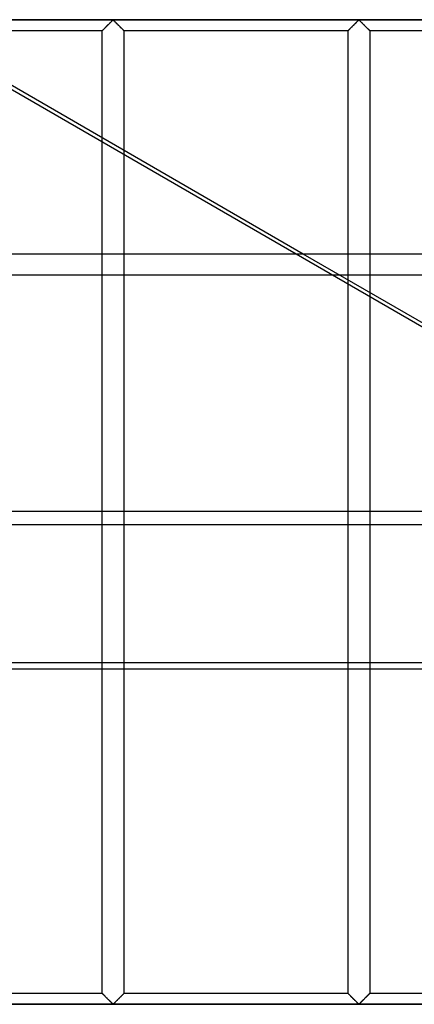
# Model space of a CAD drawing. Header units: millimetres. Extents: x -690 to 690, y -690 to 690.
# Tile 20 of 53: x -362 to -271, y 113 to 340. Entities that reach past the tile are written whole.
import ezdxf

# ---------------------------------------------------------------- set-up
doc = ezdxf.new("R2010")
doc.units = ezdxf.units.MM
doc.layers.add('MAIN-1', color=7, linetype='Continuous')
doc.layers.add('MAIN-2', color=7, linetype='Continuous')

msp = doc.modelspace()

# ---------------------------------------------------------------- linework, layer by layer
at = {"layer": 'MAIN-1'}
for p, q in [((-296.17, 286.07), (-462.21, 381.93)), ((-99.65, 340), (-389.59, 340)), ((-342.23, 337.77), (-342.16, 337.84)), ((-342.16, 337.84), (-342.08, 337.91)), ((-342.08, 337.91), (-342.01, 337.99)), ((-342.01, 337.99), (-341.93, 338.07)), ((-341.93, 338.07), (-341.84, 338.16)), ((-341.84, 338.16), (-341.76, 338.24)), ((-341.76, 338.24), (-341.67, 338.33)), ((-341.67, 338.33), (-341.58, 338.42)), ((-341.58, 338.42), (-341.48, 338.51)), ((-341.48, 338.51), (-341.39, 338.61)), ((-341.39, 338.61), (-341.29, 338.7)), ((-341.29, 338.7), (-341.2, 338.8)), ((-341.2, 338.8), (-341.1, 338.9)), ((-341.1, 338.9), (-341, 338.99)), ((-341, 338.99), (-340.91, 339.09)), ((-340.91, 339.09), (-340.81, 339.18)), ((-340.81, 339.18), (-340.72, 339.28)), ((-340.72, 339.28), (-340.63, 339.37)), ((-340.63, 339.37), (-340.54, 339.46)), ((-340.54, 339.46), (-340.45, 339.54)), ((-340.45, 339.54), (-340.37, 339.63)), ((-340.37, 339.63), (-340.29, 339.71)), ((-340.29, 339.71), (-340.21, 339.78)), ((-340.21, 339.78), (-340.13, 339.85)), ((-340.13, 339.85), (-340.06, 339.91)), ((-340.06, 339.91), (-339.94, 339.91)), ((-339.94, 339.91), (-339.87, 339.85)), ((-339.87, 339.85), (-339.79, 339.78)), ((-339.79, 339.78), (-339.71, 339.71)), ((-339.71, 339.71), (-339.63, 339.63)), ((-339.63, 339.63), (-339.55, 339.54)), ((-339.55, 339.54), (-339.46, 339.46)), ((-339.46, 339.46), (-339.37, 339.37)), ((-339.37, 339.37), (-339.28, 339.28)), ((-339.28, 339.28), (-339.19, 339.18)), ((-339.19, 339.18), (-339.09, 339.09)), ((-339.09, 339.09), (-339, 338.99)), ((-339, 338.99), (-338.9, 338.9)), ((-338.9, 338.9), (-338.8, 338.8)), ((-338.8, 338.8), (-338.71, 338.7)), ((-338.71, 338.7), (-338.61, 338.61)), ((-338.61, 338.61), (-338.52, 338.51)), ((-338.52, 338.51), (-338.42, 338.42)), ((-338.42, 338.42), (-338.33, 338.33)), ((-338.33, 338.33), (-338.24, 338.24)), ((-338.24, 338.24), (-338.16, 338.16)), ((-338.16, 338.16), (-338.07, 338.07)), ((-338.07, 338.07), (-337.99, 337.99)), ((-337.99, 337.99), (-337.92, 337.91)), ((-337.92, 337.91), (-337.84, 337.84)), ((-337.84, 337.84), (-337.77, 337.77)), ((-285.56, 337.77), (-285.49, 337.84)), ((-285.49, 337.84), (-285.42, 337.91)), ((-285.42, 337.91), (-285.34, 337.99)), ((-285.34, 337.99), (-285.26, 338.07)), ((-285.26, 338.07), (-285.18, 338.16)), ((-285.18, 338.16), (-285.09, 338.24)), ((-285.09, 338.24), (-285, 338.33)), ((-285, 338.33), (-284.91, 338.42)), ((-284.91, 338.42), (-284.82, 338.51)), ((-284.82, 338.51), (-284.72, 338.61)), ((-284.72, 338.61), (-284.63, 338.7)), ((-284.63, 338.7), (-284.53, 338.8)), ((-284.53, 338.8), (-284.43, 338.9)), ((-284.43, 338.9), (-284.34, 338.99)), ((-284.34, 338.99), (-284.24, 339.09)), ((-284.24, 339.09), (-284.15, 339.18)), ((-284.15, 339.18), (-284.05, 339.28)), ((-284.05, 339.28), (-283.96, 339.37)), ((-283.96, 339.37), (-283.87, 339.46)), ((-283.87, 339.46), (-283.78, 339.54)), ((-283.78, 339.54), (-283.7, 339.63)), ((-283.7, 339.63), (-283.62, 339.71)), ((-283.62, 339.71), (-283.54, 339.78)), ((-283.54, 339.78), (-283.47, 339.85)), ((-283.47, 339.85), (-283.39, 339.91)), ((-283.39, 339.91), (-283.28, 339.91)), ((-283.28, 339.91), (-283.2, 339.85)), ((-283.2, 339.85), (-283.13, 339.78)), ((-283.13, 339.78), (-283.05, 339.71)), ((-283.05, 339.71), (-282.97, 339.63)), ((-282.97, 339.63), (-282.88, 339.54)), ((-282.88, 339.54), (-282.8, 339.46)), ((-282.8, 339.46), (-282.71, 339.37)), ((-282.71, 339.37), (-282.61, 339.28)), ((-282.61, 339.28), (-282.52, 339.18)), ((-282.52, 339.18), (-282.43, 339.09)), ((-282.43, 339.09), (-282.33, 338.99)), ((-282.33, 338.99), (-282.23, 338.9)), ((-282.23, 338.9), (-282.14, 338.8)), ((-282.14, 338.8), (-282.04, 338.7)), ((-282.04, 338.7), (-281.94, 338.61)), ((-281.94, 338.61), (-281.85, 338.51)), ((-281.85, 338.51), (-281.76, 338.42)), ((-281.76, 338.42), (-281.67, 338.33)), ((-281.67, 338.33), (-281.58, 338.24)), ((-281.58, 338.24), (-281.49, 338.16)), ((-281.49, 338.16), (-281.41, 338.07)), ((-281.41, 338.07), (-281.33, 337.99)), ((-281.33, 337.99), (-281.25, 337.91)), ((-281.25, 337.91), (-281.18, 337.84)), ((-281.18, 337.84), (-281.11, 337.77)), ((-342.5, 337.5), (-385.26, 337.5)), ((-342.5, 337.5), (-342.49, 337.5)), ((-342.5, 312.81), (-342.5, 337.5)), ((-342.49, 337.5), (-342.48, 337.52)), ((-342.48, 337.52), (-342.46, 337.54)), ((-342.46, 337.54), (-342.43, 337.57)), ((-342.43, 337.57), (-342.39, 337.61)), ((-342.39, 337.61), (-342.34, 337.66)), ((-342.34, 337.66), (-342.29, 337.71)), ((-342.29, 337.71), (-342.23, 337.77)), ((-337.77, 337.77), (-337.71, 337.71)), ((-337.71, 337.71), (-337.66, 337.66)), ((-337.66, 337.66), (-337.61, 337.61)), ((-337.61, 337.61), (-337.57, 337.57)), ((-337.57, 337.57), (-337.54, 337.54)), ((-337.54, 337.54), (-337.52, 337.52)), ((-337.52, 337.52), (-337.51, 337.5)), ((-337.51, 337.5), (-337.5, 337.5)), ((-337.5, 337.5), (-337.5, 309.93)), ((-285.83, 337.5), (-337.5, 337.5)), ((-285.83, 337.5), (-285.81, 337.52)), ((-285.83, 337.5), (-285.83, 337.5)), ((-285.83, 286.07), (-285.83, 337.5)), ((-285.81, 337.52), (-285.79, 337.54)), ((-285.79, 337.54), (-285.76, 337.57)), ((-285.76, 337.57), (-285.72, 337.61)), ((-285.72, 337.61), (-285.67, 337.66)), ((-285.67, 337.66), (-285.62, 337.71)), ((-285.62, 337.71), (-285.56, 337.77)), ((-281.11, 337.77), (-281.05, 337.71)), ((-281.05, 337.71), (-280.99, 337.66)), ((-280.99, 337.66), (-280.94, 337.61)), ((-280.94, 337.61), (-280.91, 337.57)), ((-280.91, 337.57), (-280.87, 337.54)), ((-280.87, 337.54), (-280.85, 337.52)), ((-280.85, 337.52), (-280.84, 337.5)), ((-280.84, 337.5), (-280.83, 337.5)), ((-280.83, 337.5), (-280.83, 286.07)), ((-229.17, 337.5), (-280.83, 337.5)), ((667.5, 286.07), (-667.5, 286.07)), ((-667.5, 226.91), (667.5, 226.91)), ((667.5, 190.5), (-667.5, 190.5))]:
    msp.add_line(p, q, dxfattribs=at)
at = {"layer": 'MAIN-2'}
for p, q in [((-519.86, 414.31), (-66.62, 152.63)), ((-680, 340), (680, 340)), ((-342.19, 337.81), (-342.24, 337.76)), ((-342.14, 337.86), (-342.19, 337.81)), ((-342.09, 337.91), (-342.14, 337.86)), ((-342.03, 337.97), (-342.09, 337.91)), ((-341.97, 338.02), (-342.03, 337.97)), ((-341.92, 338.08), (-341.97, 338.02)), ((-341.86, 338.14), (-341.92, 338.08)), ((-341.8, 338.2), (-341.86, 338.14)), ((-341.73, 338.26), (-341.8, 338.2)), ((-341.67, 338.33), (-341.73, 338.26)), ((-341.61, 338.39), (-341.67, 338.33)), ((-341.54, 338.46), (-341.61, 338.39)), ((-341.47, 338.52), (-341.54, 338.46)), ((-341.41, 338.59), (-341.47, 338.52)), ((-341.34, 338.66), (-341.41, 338.59)), ((-341.27, 338.73), (-341.34, 338.66)), ((-341.2, 338.8), (-341.27, 338.73)), ((-341.13, 338.87), (-341.2, 338.8)), ((-341.06, 338.93), (-341.13, 338.87)), ((-340.99, 339), (-341.06, 338.93)), ((-340.93, 339.07), (-340.99, 339)), ((-340.86, 339.14), (-340.93, 339.07)), ((-340.79, 339.21), (-340.86, 339.14)), ((-340.73, 339.27), (-340.79, 339.21)), ((-340.66, 339.34), (-340.73, 339.27)), ((-340.59, 339.4), (-340.66, 339.34)), ((-340.53, 339.47), (-340.59, 339.4)), ((-340.47, 339.53), (-340.53, 339.47)), ((-340.41, 339.59), (-340.47, 339.53)), ((-340.35, 339.64), (-340.41, 339.59)), ((-340.29, 339.7), (-340.35, 339.64)), ((-340.23, 339.75), (-340.29, 339.7)), ((-340.18, 339.81), (-340.23, 339.75)), ((-340.13, 339.85), (-340.18, 339.81)), ((-340.07, 339.9), (-340.13, 339.85)), ((-340, 339.93), (-340.07, 339.9)), ((-339.89, 339.87), (-340, 339.93)), ((-339.79, 339.78), (-339.89, 339.87)), ((-339.7, 339.69), (-339.79, 339.78)), ((-339.6, 339.59), (-339.7, 339.69)), ((-339.49, 339.48), (-339.6, 339.59)), ((-339.38, 339.37), (-339.49, 339.48)), ((-339.26, 339.26), (-339.38, 339.37)), ((-339.15, 339.14), (-339.26, 339.26)), ((-339.03, 339.03), (-339.15, 339.14)), ((-338.91, 338.91), (-339.03, 339.03)), ((-338.79, 338.79), (-338.91, 338.91)), ((-338.67, 338.67), (-338.79, 338.79)), ((-338.55, 338.55), (-338.67, 338.67)), ((-338.43, 338.43), (-338.55, 338.55)), ((-338.32, 338.32), (-338.43, 338.43)), ((-338.21, 338.21), (-338.32, 338.32)), ((-338.11, 338.11), (-338.21, 338.21)), ((-338.01, 338), (-338.11, 338.11)), ((-337.91, 337.91), (-338.01, 338)), ((-337.82, 337.82), (-337.91, 337.91)), ((-337.74, 337.74), (-337.82, 337.82)), ((-285.52, 337.81), (-285.57, 337.76)), ((-285.47, 337.86), (-285.52, 337.81)), ((-285.42, 337.91), (-285.47, 337.86)), ((-285.36, 337.97), (-285.42, 337.91)), ((-285.31, 338.02), (-285.36, 337.97)), ((-285.25, 338.08), (-285.31, 338.02)), ((-285.19, 338.14), (-285.25, 338.08)), ((-285.13, 338.2), (-285.19, 338.14)), ((-285.07, 338.26), (-285.13, 338.2)), ((-285, 338.33), (-285.07, 338.26)), ((-284.94, 338.39), (-285, 338.33)), ((-284.87, 338.46), (-284.94, 338.39)), ((-284.81, 338.52), (-284.87, 338.46)), ((-284.74, 338.59), (-284.81, 338.52)), ((-284.67, 338.66), (-284.74, 338.59)), ((-284.6, 338.73), (-284.67, 338.66)), ((-284.53, 338.8), (-284.6, 338.73)), ((-284.47, 338.87), (-284.53, 338.8)), ((-284.4, 338.93), (-284.47, 338.87)), ((-284.33, 339), (-284.4, 338.93)), ((-284.26, 339.07), (-284.33, 339)), ((-284.19, 339.14), (-284.26, 339.07)), ((-284.12, 339.21), (-284.19, 339.14)), ((-284.06, 339.27), (-284.12, 339.21)), ((-283.99, 339.34), (-284.06, 339.27)), ((-283.93, 339.4), (-283.99, 339.34)), ((-283.86, 339.47), (-283.93, 339.4)), ((-283.8, 339.53), (-283.86, 339.47)), ((-283.74, 339.59), (-283.8, 339.53)), ((-283.68, 339.64), (-283.74, 339.59)), ((-283.62, 339.7), (-283.68, 339.64)), ((-283.57, 339.75), (-283.62, 339.7)), ((-283.51, 339.81), (-283.57, 339.75)), ((-283.46, 339.85), (-283.51, 339.81)), ((-283.41, 339.9), (-283.46, 339.85)), ((-283.33, 339.93), (-283.41, 339.9)), ((-283.22, 339.87), (-283.33, 339.93)), ((-283.13, 339.78), (-283.22, 339.87)), ((-283.03, 339.69), (-283.13, 339.78)), ((-282.93, 339.59), (-283.03, 339.69)), ((-282.82, 339.48), (-282.93, 339.59)), ((-282.71, 339.37), (-282.82, 339.48)), ((-282.6, 339.26), (-282.71, 339.37)), ((-282.48, 339.14), (-282.6, 339.26)), ((-282.36, 339.03), (-282.48, 339.14)), ((-282.24, 338.91), (-282.36, 339.03)), ((-282.12, 338.79), (-282.24, 338.91)), ((-282, 338.67), (-282.12, 338.79)), ((-281.88, 338.55), (-282, 338.67)), ((-281.77, 338.43), (-281.88, 338.55)), ((-281.66, 338.32), (-281.77, 338.43)), ((-281.55, 338.21), (-281.66, 338.32)), ((-281.44, 338.11), (-281.55, 338.21)), ((-281.34, 338), (-281.44, 338.11)), ((-281.24, 337.91), (-281.34, 338)), ((-281.15, 337.82), (-281.24, 337.91)), ((-281.07, 337.74), (-281.15, 337.82)), ((-342.49, 337.51), (-342.5, 337.5)), ((-342.5, 337.5), (-342.5, 337.5)), ((-342.48, 337.52), (-342.49, 337.51)), ((-342.46, 337.54), (-342.48, 337.52)), ((-342.44, 337.56), (-342.46, 337.54)), ((-342.42, 337.58), (-342.44, 337.56)), ((-342.39, 337.61), (-342.42, 337.58)), ((-342.36, 337.64), (-342.39, 337.61)), ((-342.32, 337.68), (-342.36, 337.64)), ((-342.28, 337.72), (-342.32, 337.68)), ((-342.24, 337.76), (-342.28, 337.72)), ((-337.67, 337.67), (-337.74, 337.74)), ((-337.61, 337.61), (-337.67, 337.67)), ((-337.56, 337.56), (-337.61, 337.61)), ((-337.53, 337.53), (-337.56, 337.56)), ((-337.51, 337.51), (-337.53, 337.53)), ((-337.5, 337.5), (-337.51, 337.51)), ((-285.82, 337.51), (-285.83, 337.5)), ((-285.83, 337.5), (-285.83, 337.5)), ((-285.81, 337.52), (-285.82, 337.51)), ((-285.8, 337.54), (-285.81, 337.52)), ((-285.78, 337.56), (-285.8, 337.54)), ((-285.75, 337.58), (-285.78, 337.56)), ((-285.72, 337.61), (-285.75, 337.58)), ((-285.69, 337.64), (-285.72, 337.61)), ((-285.65, 337.68), (-285.69, 337.64)), ((-285.61, 337.72), (-285.65, 337.68)), ((-285.57, 337.76), (-285.61, 337.72)), ((-281, 337.67), (-281.07, 337.74)), ((-280.94, 337.61), (-281, 337.67)), ((-280.9, 337.56), (-280.94, 337.61)), ((-280.86, 337.53), (-280.9, 337.56)), ((-280.84, 337.51), (-280.86, 337.53)), ((-280.83, 337.5), (-280.84, 337.51)), ((-342.5, 115.83), (-342.5, 312.81)), ((-337.5, 309.93), (-337.5, 115.83)), ((-130.65, 190.5), (-296.17, 286.07)), ((-285.83, 115.83), (-285.83, 286.07)), ((-280.83, 286.07), (-280.83, 115.83)), ((-667.5, 281.31), (667.5, 281.31)), ((667.5, 223.7), (-667.5, 223.7)), ((-667.5, 192.04), (667.5, 192.04)), ((-342.5, 115.83), (-394.17, 115.83)), ((-342.49, 115.83), (-342.5, 115.83)), ((-342.5, 115.83), (-342.49, 115.83)), ((-342.48, 115.82), (-342.49, 115.83)), ((-342.49, 115.83), (-342.47, 115.81)), ((-342.46, 115.79), (-342.48, 115.82)), ((-342.47, 115.81), (-342.44, 115.77)), ((-342.43, 115.76), (-342.46, 115.79)), ((-342.44, 115.77), (-342.39, 115.72)), ((-342.39, 115.72), (-342.43, 115.76)), ((-342.34, 115.68), (-342.39, 115.72)), ((-342.39, 115.72), (-342.33, 115.67)), ((-342.29, 115.62), (-342.34, 115.68)), ((-342.33, 115.67), (-342.26, 115.59)), ((-342.23, 115.56), (-342.29, 115.62)), ((-337.71, 115.62), (-337.77, 115.56)), ((-337.72, 115.61), (-337.68, 115.65)), ((-337.66, 115.68), (-337.71, 115.62)), ((-337.68, 115.65), (-337.64, 115.69)), ((-337.61, 115.72), (-337.66, 115.68)), ((-337.64, 115.69), (-337.61, 115.72)), ((-337.57, 115.76), (-337.61, 115.72)), ((-337.61, 115.72), (-337.58, 115.75)), ((-337.58, 115.75), (-337.56, 115.78)), ((-337.54, 115.79), (-337.57, 115.76)), ((-337.56, 115.78), (-337.54, 115.8)), ((-337.52, 115.82), (-337.54, 115.79)), ((-337.54, 115.8), (-337.52, 115.81)), ((-337.51, 115.83), (-337.52, 115.82)), ((-337.52, 115.81), (-337.51, 115.82)), ((-337.5, 115.83), (-337.51, 115.83)), ((-337.51, 115.82), (-337.5, 115.83)), ((-337.5, 115.83), (-337.5, 115.83)), ((-285.83, 115.83), (-337.5, 115.83)), ((-285.81, 115.82), (-285.83, 115.83)), ((-285.83, 115.83), (-285.83, 115.83)), ((-285.83, 115.83), (-285.83, 115.83)), ((-285.83, 115.83), (-285.8, 115.81)), ((-285.79, 115.79), (-285.81, 115.82)), ((-285.8, 115.81), (-285.77, 115.77)), ((-285.76, 115.76), (-285.79, 115.79)), ((-285.77, 115.77), (-285.72, 115.72)), ((-285.72, 115.72), (-285.76, 115.76)), ((-285.67, 115.68), (-285.72, 115.72)), ((-285.72, 115.72), (-285.66, 115.67)), ((-285.62, 115.62), (-285.67, 115.68)), ((-285.66, 115.67), (-285.59, 115.59)), ((-285.56, 115.56), (-285.62, 115.62)), ((-281.05, 115.62), (-281.11, 115.56)), ((-280.99, 115.68), (-281.05, 115.62)), ((-281.05, 115.61), (-281.01, 115.65)), ((-281.01, 115.65), (-280.98, 115.69)), ((-280.94, 115.72), (-280.99, 115.68)), ((-280.98, 115.69), (-280.94, 115.72)), ((-280.91, 115.76), (-280.94, 115.72)), ((-280.94, 115.72), (-280.92, 115.75)), ((-280.92, 115.75), (-280.89, 115.78)), ((-280.87, 115.79), (-280.91, 115.76)), ((-280.89, 115.78), (-280.87, 115.8)), ((-280.85, 115.82), (-280.87, 115.79)), ((-280.87, 115.8), (-280.85, 115.81)), ((-280.84, 115.83), (-280.85, 115.82)), ((-280.85, 115.81), (-280.84, 115.82)), ((-280.83, 115.83), (-280.84, 115.83)), ((-280.84, 115.82), (-280.84, 115.83)), ((-280.84, 115.83), (-280.83, 115.83)), ((-229.17, 115.83), (-280.83, 115.83)), ((-342.26, 115.59), (-342.18, 115.51)), ((-342.16, 115.49), (-342.23, 115.56)), ((-342.18, 115.51), (-342.09, 115.42)), ((-342.08, 115.42), (-342.16, 115.49)), ((-342.09, 115.42), (-341.99, 115.33)), ((-342.01, 115.34), (-342.08, 115.42)), ((-341.93, 115.26), (-342.01, 115.34)), ((-341.99, 115.33), (-341.89, 115.23)), ((-341.84, 115.18), (-341.93, 115.26)), ((-341.89, 115.23), (-341.79, 115.12)), ((-341.76, 115.09), (-341.84, 115.18)), ((-341.79, 115.12), (-341.68, 115.01)), ((-341.67, 115), (-341.76, 115.09)), ((-341.68, 115.01), (-341.57, 114.9)), ((-341.58, 114.91), (-341.67, 115)), ((-341.48, 114.82), (-341.58, 114.91)), ((-341.57, 114.9), (-341.45, 114.78)), ((-341.39, 114.72), (-341.48, 114.82)), ((-341.45, 114.78), (-341.33, 114.67)), ((-341.29, 114.63), (-341.39, 114.72)), ((-341.33, 114.67), (-341.21, 114.55)), ((-341.2, 114.53), (-341.29, 114.63)), ((-341.21, 114.55), (-341.09, 114.43)), ((-341.1, 114.44), (-341.2, 114.53)), ((-341, 114.34), (-341.1, 114.44)), ((-341.09, 114.43), (-340.97, 114.31)), ((-340.91, 114.24), (-341, 114.34)), ((-340.97, 114.31), (-340.85, 114.19)), ((-340.81, 114.15), (-340.91, 114.24)), ((-340.85, 114.19), (-340.74, 114.07)), ((-340.72, 114.06), (-340.81, 114.15)), ((-340.74, 114.07), (-340.62, 113.96)), ((-340.63, 113.97), (-340.72, 114.06)), ((-340.54, 113.88), (-340.63, 113.97)), ((-340.62, 113.96), (-340.51, 113.85)), ((-340.45, 113.79), (-340.54, 113.88)), ((-340.51, 113.85), (-340.4, 113.74)), ((-340.37, 113.71), (-340.45, 113.79)), ((-340.4, 113.74), (-340.3, 113.64)), ((-340.29, 113.63), (-340.37, 113.71)), ((-340.3, 113.64), (-340.21, 113.55)), ((-340.21, 113.55), (-340.29, 113.63)), ((-340.13, 113.48), (-340.21, 113.55)), ((-340.21, 113.55), (-340.11, 113.47)), ((-340.06, 113.42), (-340.13, 113.48)), ((-340.11, 113.47), (-340, 113.4)), ((-339.94, 113.42), (-340.06, 113.42)), ((-340, 113.4), (-339.93, 113.44)), ((-339.87, 113.48), (-339.94, 113.42)), ((-339.93, 113.44), (-339.87, 113.48)), ((-339.79, 113.55), (-339.87, 113.48)), ((-339.87, 113.48), (-339.82, 113.53)), ((-339.82, 113.53), (-339.77, 113.58)), ((-339.71, 113.63), (-339.79, 113.55)), ((-339.77, 113.58), (-339.71, 113.63)), ((-339.63, 113.71), (-339.71, 113.63)), ((-339.71, 113.63), (-339.65, 113.69)), ((-339.65, 113.69), (-339.59, 113.75)), ((-339.55, 113.79), (-339.63, 113.71)), ((-339.59, 113.75), (-339.53, 113.81)), ((-339.46, 113.88), (-339.55, 113.79)), ((-339.53, 113.81), (-339.47, 113.87)), ((-339.47, 113.87), (-339.41, 113.93)), ((-339.37, 113.97), (-339.46, 113.88)), ((-339.41, 113.93), (-339.34, 114)), ((-339.28, 114.06), (-339.37, 113.97)), ((-339.34, 114), (-339.27, 114.06)), ((-339.19, 114.15), (-339.28, 114.06)), ((-339.27, 114.06), (-339.21, 114.13)), ((-339.21, 114.13), (-339.14, 114.19)), ((-339.09, 114.24), (-339.19, 114.15)), ((-339.14, 114.19), (-339.07, 114.26)), ((-339, 114.34), (-339.09, 114.24)), ((-339.07, 114.26), (-339.01, 114.33)), ((-339.01, 114.33), (-338.94, 114.4)), ((-338.9, 114.44), (-339, 114.34)), ((-338.94, 114.4), (-338.87, 114.47)), ((-338.8, 114.53), (-338.9, 114.44)), ((-338.87, 114.47), (-338.8, 114.54)), ((-338.71, 114.63), (-338.8, 114.53)), ((-338.8, 114.54), (-338.73, 114.61)), ((-338.73, 114.61), (-338.66, 114.67)), ((-338.61, 114.72), (-338.71, 114.63)), ((-338.66, 114.67), (-338.59, 114.74)), ((-338.52, 114.82), (-338.61, 114.72)), ((-338.59, 114.74), (-338.53, 114.81)), ((-338.53, 114.81), (-338.46, 114.88)), ((-338.42, 114.91), (-338.52, 114.82)), ((-338.46, 114.88), (-338.39, 114.94)), ((-338.33, 115), (-338.42, 114.91)), ((-338.39, 114.94), (-338.33, 115.01)), ((-338.24, 115.09), (-338.33, 115)), ((-338.33, 115.01), (-338.27, 115.07)), ((-338.27, 115.07), (-338.2, 115.13)), ((-338.16, 115.18), (-338.24, 115.09)), ((-338.2, 115.13), (-338.14, 115.19)), ((-338.07, 115.26), (-338.16, 115.18)), ((-338.14, 115.19), (-338.08, 115.25)), ((-338.08, 115.25), (-338.03, 115.31)), ((-337.99, 115.34), (-338.07, 115.26)), ((-338.03, 115.31), (-337.97, 115.37)), ((-337.92, 115.42), (-337.99, 115.34)), ((-337.97, 115.37), (-337.91, 115.42)), ((-337.84, 115.49), (-337.92, 115.42)), ((-337.91, 115.42), (-337.86, 115.47)), ((-337.86, 115.47), (-337.81, 115.52)), ((-337.77, 115.56), (-337.84, 115.49)), ((-337.81, 115.52), (-337.76, 115.57)), ((-337.76, 115.57), (-337.72, 115.61)), ((-285.59, 115.59), (-285.51, 115.51)), ((-285.49, 115.49), (-285.56, 115.56)), ((-285.51, 115.51), (-285.42, 115.42)), ((-285.42, 115.42), (-285.49, 115.49)), ((-285.34, 115.34), (-285.42, 115.42)), ((-285.42, 115.42), (-285.33, 115.33)), ((-285.26, 115.26), (-285.34, 115.34)), ((-285.33, 115.33), (-285.23, 115.23)), ((-285.18, 115.18), (-285.26, 115.26)), ((-285.23, 115.23), (-285.12, 115.12)), ((-285.09, 115.09), (-285.18, 115.18)), ((-285.12, 115.12), (-285.01, 115.01)), ((-285, 115), (-285.09, 115.09)), ((-285.01, 115.01), (-284.9, 114.9)), ((-284.91, 114.91), (-285, 115)), ((-284.82, 114.82), (-284.91, 114.91)), ((-284.9, 114.9), (-284.78, 114.78)), ((-284.72, 114.72), (-284.82, 114.82)), ((-284.78, 114.78), (-284.66, 114.67)), ((-284.63, 114.63), (-284.72, 114.72)), ((-284.66, 114.67), (-284.54, 114.55)), ((-284.53, 114.53), (-284.63, 114.63)), ((-284.54, 114.55), (-284.42, 114.43)), ((-284.43, 114.44), (-284.53, 114.53)), ((-284.34, 114.34), (-284.43, 114.44)), ((-284.42, 114.43), (-284.3, 114.31)), ((-284.24, 114.24), (-284.34, 114.34)), ((-284.3, 114.31), (-284.19, 114.19)), ((-284.15, 114.15), (-284.24, 114.24)), ((-284.19, 114.19), (-284.07, 114.07)), ((-284.05, 114.06), (-284.15, 114.15)), ((-284.07, 114.07), (-283.96, 113.96)), ((-283.96, 113.97), (-284.05, 114.06)), ((-283.87, 113.88), (-283.96, 113.97)), ((-283.96, 113.96), (-283.84, 113.85)), ((-283.78, 113.79), (-283.87, 113.88)), ((-283.84, 113.85), (-283.74, 113.74)), ((-283.7, 113.71), (-283.78, 113.79)), ((-283.74, 113.74), (-283.64, 113.64)), ((-283.62, 113.63), (-283.7, 113.71)), ((-283.64, 113.64), (-283.54, 113.55)), ((-283.54, 113.55), (-283.62, 113.63)), ((-283.47, 113.48), (-283.54, 113.55)), ((-283.54, 113.55), (-283.45, 113.47)), ((-283.39, 113.42), (-283.47, 113.48)), ((-283.45, 113.47), (-283.33, 113.4)), ((-283.28, 113.42), (-283.39, 113.42)), ((-283.33, 113.4), (-283.26, 113.44)), ((-283.2, 113.48), (-283.28, 113.42)), ((-283.26, 113.44), (-283.21, 113.48)), ((-283.21, 113.48), (-283.15, 113.53)), ((-283.13, 113.55), (-283.2, 113.48)), ((-283.15, 113.53), (-283.1, 113.58)), ((-283.05, 113.63), (-283.13, 113.55)), ((-283.1, 113.58), (-283.04, 113.63)), ((-282.97, 113.71), (-283.05, 113.63)), ((-283.04, 113.63), (-282.99, 113.69)), ((-282.99, 113.69), (-282.93, 113.75)), ((-282.88, 113.79), (-282.97, 113.71)), ((-282.93, 113.75), (-282.87, 113.81)), ((-282.8, 113.88), (-282.88, 113.79)), ((-282.87, 113.81), (-282.8, 113.87)), ((-282.71, 113.97), (-282.8, 113.88)), ((-282.8, 113.87), (-282.74, 113.93)), ((-282.74, 113.93), (-282.67, 114)), ((-282.61, 114.06), (-282.71, 113.97)), ((-282.67, 114), (-282.61, 114.06)), ((-282.52, 114.15), (-282.61, 114.06)), ((-282.61, 114.06), (-282.54, 114.13)), ((-282.54, 114.13), (-282.47, 114.19)), ((-282.43, 114.24), (-282.52, 114.15)), ((-282.47, 114.19), (-282.41, 114.26)), ((-282.33, 114.34), (-282.43, 114.24)), ((-282.41, 114.26), (-282.34, 114.33)), ((-282.34, 114.33), (-282.27, 114.4)), ((-282.23, 114.44), (-282.33, 114.34)), ((-282.27, 114.4), (-282.2, 114.47)), ((-282.14, 114.53), (-282.23, 114.44)), ((-282.2, 114.47), (-282.13, 114.54)), ((-282.04, 114.63), (-282.14, 114.53)), ((-282.13, 114.54), (-282.06, 114.61)), ((-282.06, 114.61), (-281.99, 114.67)), ((-281.94, 114.72), (-282.04, 114.63)), ((-281.99, 114.67), (-281.93, 114.74)), ((-281.85, 114.82), (-281.94, 114.72)), ((-281.93, 114.74), (-281.86, 114.81)), ((-281.86, 114.81), (-281.79, 114.88)), ((-281.76, 114.91), (-281.85, 114.82)), ((-281.79, 114.88), (-281.73, 114.94)), ((-281.67, 115), (-281.76, 114.91)), ((-281.73, 114.94), (-281.66, 115.01)), ((-281.58, 115.09), (-281.67, 115)), ((-281.66, 115.01), (-281.6, 115.07)), ((-281.6, 115.07), (-281.54, 115.13)), ((-281.49, 115.18), (-281.58, 115.09)), ((-281.54, 115.13), (-281.48, 115.19)), ((-281.41, 115.26), (-281.49, 115.18)), ((-281.48, 115.19), (-281.42, 115.25)), ((-281.42, 115.25), (-281.36, 115.31)), ((-281.33, 115.34), (-281.41, 115.26)), ((-281.36, 115.31), (-281.3, 115.37)), ((-281.25, 115.42), (-281.33, 115.34)), ((-281.3, 115.37), (-281.25, 115.42)), ((-281.18, 115.49), (-281.25, 115.42)), ((-281.25, 115.42), (-281.19, 115.47)), ((-281.19, 115.47), (-281.14, 115.52)), ((-281.11, 115.56), (-281.18, 115.49)), ((-281.14, 115.52), (-281.1, 115.57)), ((-281.1, 115.57), (-281.05, 115.61)), ((-680, 113.33), (680, 113.33)), ((395.61, 113.33), (-395.61, 113.33))]:
    msp.add_line(p, q, dxfattribs=at)

doc.saveas('drawing.dxf')
